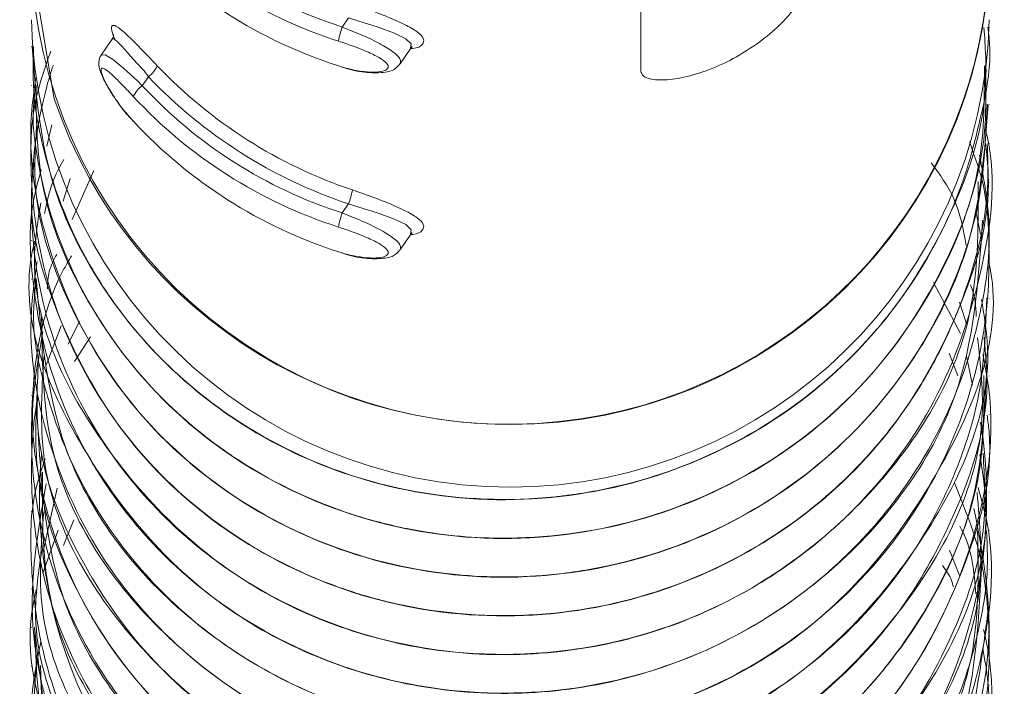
# Model space of a CAD drawing. Header units: millimetres. Extents: x -172 to 1038, y -1779 to -162.
# Tile 35 of 63: x 1013.44 to 1021.66, y -1348.47 to -1342.9. Entities that reach past the tile are written whole.
import ezdxf

# ---------------------------------------------------------------- set-up
doc = ezdxf.new("R2010")
doc.units = ezdxf.units.MM

msp = doc.modelspace()

# ---------------------------------------------------------------- linework, layer by layer
at = {"color": 7, "linetype": 'Continuous', "lineweight": 15}
for p, q in [((1018.6273, -1343.3283), (1018.6273, -1342.4757)), ((1016.1847, -1342.8853), (1016.1333, -1342.9607)), ((1021.5368, -1342.9639), (1021.5368, -1342.9613)), ((1014.2095, -1343.0647), (1014.1203, -1343.1955)), ((1013.5368, -1343.123), (1013.5368, -1343.1256)), ((1016.6166, -1343.2688), (1016.7058, -1343.138)), ((1021.5368, -1343.2874), (1021.5368, -1343.2848)), ((1014.5144, -1343.3755), (1014.463, -1343.4509)), ((1013.5368, -1343.4466), (1013.5368, -1343.4492)), ((1021.5368, -1343.6109), (1021.5368, -1343.6083)), ((1013.5368, -1343.7701), (1013.5368, -1343.7727)), ((1013.6662, -1343.9546), (1013.7086, -1343.7768)), ((1021.5368, -1343.9345), (1021.5368, -1343.9319)), ((1013.5368, -1344.0936), (1013.5368, -1344.0962)), ((1013.8013, -1344.4138), (1013.8618, -1344.2252)), ((1013.8777, -1344.5673), (1014.0573, -1344.1589)), ((1021.5368, -1344.258), (1021.5368, -1344.2554)), ((1013.5368, -1344.4171), (1013.5368, -1344.4197)), ((1016.1847, -1344.4382), (1016.1333, -1344.5136)), ((1021.4246, -1344.4976), (1021.462, -1344.6913)), ((1021.5368, -1344.5814), (1021.5368, -1344.5789)), ((1016.6166, -1344.8217), (1016.7058, -1344.6909)), ((1013.5368, -1344.7407), (1013.5368, -1344.7432)), ((1021.5368, -1344.905), (1021.5368, -1344.9024)), ((1013.5368, -1345.0642), (1013.5368, -1345.0669)), ((1021.0696, -1345.0951), (1021.2968, -1345.5218)), ((1021.2865, -1345.259), (1021.3453, -1345.4401)), ((1021.5368, -1345.2287), (1021.5368, -1345.2259)), ((1013.5368, -1345.3877), (1013.5368, -1345.3905)), ((1013.6616, -1345.784), (1013.786, -1345.4561)), ((1013.8435, -1345.6102), (1013.9401, -1345.4161)), ((1013.8967, -1345.753), (1014.0311, -1345.5478)), ((1021.5368, -1345.5522), (1021.5368, -1345.5495)), ((1021.2007, -1345.6837), (1021.2738, -1345.8736)), ((1013.5368, -1345.7113), (1013.5368, -1345.7139)), ((1021.3467, -1345.7107), (1021.3977, -1345.9512)), ((1021.5368, -1345.8756), (1021.5368, -1345.873)), ((1013.5368, -1346.0347), (1013.5368, -1346.0374)), ((1021.5368, -1346.1991), (1021.5368, -1346.1966)), ((1013.5368, -1346.3583), (1013.5368, -1346.361)), ((1021.5368, -1346.5228), (1021.5368, -1346.5201)), ((1013.5368, -1346.6818), (1013.5368, -1346.6846)), ((1013.636, -1347.342), (1013.7527, -1346.8121)), ((1021.5368, -1346.8463), (1021.5368, -1346.8436)), ((1013.5368, -1347.0053), (1013.5368, -1347.008)), ((1013.8045, -1347.29), (1013.8929, -1347.0765)), ((1013.6334, -1347.5212), (1013.7621, -1347.1633)), ((1021.5368, -1347.1697), (1021.5368, -1347.1671)), ((1013.5368, -1347.3288), (1013.5368, -1347.3314)), ((1021.2039, -1347.3295), (1021.2888, -1347.541)), ((1021.5368, -1347.4931), (1021.5368, -1347.4906)), ((1013.5368, -1347.6524), (1013.5368, -1347.6549)), ((1021.5368, -1347.8167), (1021.5368, -1347.8142)), ((1013.5368, -1347.976), (1013.5368, -1347.9786)), ((1021.5368, -1348.1404), (1021.5368, -1348.1377)), ((1013.5368, -1348.2994), (1013.5368, -1348.3022)), ((1021.5368, -1348.4639), (1021.5368, -1348.4612))]:
    msp.add_line(p, q, dxfattribs=at)
at = {"color": 7, "linetype": 'Continuous', "lineweight": 15, "flags": 128}
for points in [[(1013.5368, -1342.3818), (1013.5371, -1342.4247), (1013.7278, -1343.5616)], [(1016.7023, -1343.1364), (1016.709, -1343.1023), (1016.6628, -1343.0585), (1016.5694, -1343.012), (1016.4325, -1342.9616), (1016.2636, -1342.9084), (1016.1847, -1342.8853), (1016.1847, -1342.8853), (1016.1847, -1342.8853)], [(1016.7023, -1344.6893), (1016.709, -1344.6552), (1016.6628, -1344.6114), (1016.5694, -1344.5649), (1016.4325, -1344.5145), (1016.2636, -1344.4613), (1016.1847, -1344.4382), (1016.1847, -1344.4382), (1016.1847, -1344.4382)]]:
    msp.add_lwpolyline(points, dxfattribs=at)
at = {"color": 8, "linetype": 'Continuous', "lineweight": 15, "flags": 128}
msp.add_lwpolyline([(1014.1206, -1343.1959), (1014.1206, -1343.195), (1014.1524, -1343.1933), (1014.2147, -1343.2305), (1014.3064, -1343.305), (1014.4223, -1343.4115), (1014.463, -1343.4508), (1014.463, -1343.4509), (1014.463, -1343.4509)], dxfattribs=at)
at = {"color": 7, "linetype": 'Continuous', "lineweight": 15}
for centre, radius, start, end in [((1017.3305, -1339.2352), 3.9131, 222.88068, 252.18491), ((1017.3295, -1339.2571), 4.0136, 222.88097, 252.18408), ((1017.3295, -1339.4641), 4.0136, 222.88097, 252.18408), ((1017.5368, -1342.2785), 4.0013, 181.47993, 358.52007), ((1017.5257, -1342.2657), 4.0128, 198.83955, 358.34233), ((1017.5368, -1342.8024), 4.0012, 181.39064, 358.60936), ((1016.7054, -1343.1784), 0.6122, 159.16313, 170.57138), ((1014.3734, -1343.1861), 0.2362, 306.66876, 335.40424), ((1017.4943, -1340.5158), 4.0138, 223.61164, 251.45382), ((1017.4933, -1340.5376), 4.1143, 223.61191, 251.45359), ((1014.5993, -1343.6394), 0.2326, 125.84866, 154.99778), ((1017.3305, -1340.7881), 3.9131, 222.88075, 252.18475), ((1017.3295, -1340.81), 4.0136, 222.88103, 252.18411), ((1017.3295, -1341.0171), 4.0135, 222.88089, 252.18416), ((1015.6392, -1344.2214), 0.587, 338.32223, 350.21509), ((1016.7054, -1344.7313), 0.6121, 159.16244, 170.57161), ((1017.5603, -1346.8986), 3.9549, 174.71268, 9.2576)]:
    msp.add_arc(centre, radius, start, end, dxfattribs=at)
for points, knots in [([(1019.9682, -1342.679), (1019.9655, -1342.6947), (1019.9585, -1342.7349), (1019.8893, -1342.8391), (1019.7531, -1342.9815), (1019.5645, -1343.1297), (1019.3433, -1343.2589), (1019.1152, -1343.3516), (1018.9052, -1343.4008), (1018.7389, -1343.4065), (1018.6423, -1343.3783), (1018.6317, -1343.3431), (1018.6273, -1343.3283)], [0, 0, 0, 0, 0.067543, 0.172848, 0.279381, 0.387326, 0.494684, 0.600407, 0.705962, 0.813029, 0.921039, 1, 1, 1, 1]), ([(1016.2176, -1342.7682), (1016.2476, -1342.7785), (1016.344, -1342.8116), (1016.5007, -1342.8703), (1016.6578, -1342.9388), (1016.7665, -1343.0017), (1016.8219, -1343.0598), (1016.8085, -1343.1081), (1016.7627, -1343.1385), (1016.7092, -1343.1413), (1016.7033, -1343.1416)], [0, 0, 0, 0, 0.072455, 0.233056, 0.385676, 0.529633, 0.671327, 0.82024, 0.980264, 1, 1, 1, 1]), ([(1013.5431, -1343.1248), (1013.5735, -1343.4958), (1013.6353, -1344.25), (1014.1771, -1345.2937), (1015.0019, -1346.1454), (1016.0683, -1346.7217), (1017.2644, -1346.9634), (1018.4869, -1346.8465), (1019.6226, -1346.3835), (1020.5706, -1345.6141), (1021.2221, -1344.6052), (1021.5419, -1343.6803), (1021.5032, -1343.125), (1021.4921, -1342.9652)], [0, 0, 0, 0, 0.0928891, 0.1888174, 0.2863231, 0.3816592, 0.4787538, 0.5756214, 0.671104, 0.7686518, 0.8643039, 0.9609574, 1, 1, 1, 1]), ([(1021.5245, -1342.9628), (1021.5286, -1342.9927), (1021.5664, -1343.2652), (1021.4765, -1343.6806), (1021.287, -1344.4108), (1021.0261, -1344.9171), (1020.7327, -1345.3202), (1020.4912, -1345.6218), (1019.9629, -1346.1309), (1019.1544, -1346.5984), (1018.4464, -1346.805), (1018.0676, -1346.866), (1017.5641, -1346.9257), (1016.7379, -1346.8951), (1015.6311, -1346.5261), (1014.7746, -1345.9313), (1014.3012, -1345.3837), (1014.102, -1345.0776), (1014.0461, -1344.984), (1013.8448, -1344.6361), (1013.6638, -1344.1559), (1013.5465, -1343.5326), (1013.5521, -1343.2644), (1013.555, -1343.1228)], [0, 0, 0, 0, 0.007366, 0.0671734, 0.1009395, 0.1922087, 0.2026977, 0.2217806, 0.2856322, 0.3784392, 0.4423885, 0.4607904, 0.4701108, 0.5636116, 0.6555517, 0.7478002, 0.8143617, 0.8328558, 0.8383927, 0.8414559, 0.9327932, 0.9645163, 1, 1, 1, 1]), ([(1014.2373, -1343.0744), (1014.226, -1343.0441), (1014.202, -1342.9798), (1014.2094, -1342.9391), (1014.2552, -1342.9548), (1014.3423, -1343.0311), (1014.457, -1343.1468), (1014.5461, -1343.2402), (1014.5882, -1343.2844)], [0, 0, 0, 0, 0.144848, 0.308373, 0.484094, 0.664685, 0.841513, 1, 1, 1, 1]), ([(1014.2243, -1343.0248), (1014.2242, -1343.0242), (1014.224, -1343.0225), (1014.2247, -1343.0374), (1014.214, -1343.056), (1014.2088, -1343.0648)], [0, 0, 0, 0, 0.217287, 0.625149, 1, 1, 1, 1]), ([(1016.1015, -1343.2852), (1016.1168, -1343.29), (1016.1784, -1343.3091), (1016.2829, -1343.3313), (1016.3961, -1343.3403), (1016.477, -1343.3316), (1016.5197, -1343.3088), (1016.5183, -1343.2737), (1016.4671, -1343.2288), (1016.3705, -1343.1783), (1016.2429, -1343.1259), (1016.1487, -1343.0941), (1016.1015, -1343.0781)], [0, 0, 0, 0, 0.037288, 0.149834, 0.256286, 0.356424, 0.45345, 0.553206, 0.660004, 0.772412, 0.885909, 1, 1, 1, 1]), ([(1016.7062, -1343.138), (1016.7116, -1343.1327), (1016.7226, -1343.1215), (1016.7088, -1343.1284), (1016.7017, -1343.1319)], [0, 0, 0, 0, 0.482765, 1, 1, 1, 1]), ([(1021.5189, -1343.9322), (1021.5231, -1344.0356), (1021.5426, -1344.5197), (1021.4044, -1345.0024), (1021.2612, -1345.3608), (1021.256, -1345.3738), (1021.2378, -1345.4186), (1021.1659, -1345.5866), (1021.0013, -1345.9103), (1020.7946, -1346.2151), (1020.6008, -1346.4535), (1020.3432, -1346.7434), (1019.7854, -1347.2265), (1018.8433, -1347.7053), (1017.6872, -1347.9268), (1016.865, -1347.8512), (1016.377, -1347.7272), (1016.0124, -1347.6179), (1015.3462, -1347.3223), (1014.5276, -1346.6849), (1013.8758, -1345.7575), (1013.5994, -1344.9109), (1013.5269, -1344.1796), (1013.525, -1343.6567), (1013.6517, -1343.2977), (1013.6992, -1343.1632)], [0, 0, 0, 0, 0.02342, 0.109629, 0.109956, 0.11059, 0.112785, 0.120874, 0.15184, 0.194487, 0.203286, 0.220696, 0.28126, 0.366769, 0.451923, 0.538561, 0.547163, 0.564206, 0.62352, 0.709482, 0.795855, 0.880418, 0.912193, 0.967106, 1, 1, 1, 1]), ([(1014.121, -1343.1963), (1014.1197, -1343.1977), (1014.1094, -1343.208), (1014.1028, -1343.2344), (1014.0988, -1343.2685), (1014.106, -1343.3136), (1014.1301, -1343.3797), (1014.1919, -1343.4953), (1014.2848, -1343.6327), (1014.3577, -1343.714), (1014.3901, -1343.7502)], [0, 0, 0, 0, 0.008206, 0.062982, 0.119455, 0.194838, 0.356482, 0.581651, 0.814069, 1, 1, 1, 1]), ([(1021.5, -1343.8018), (1021.5061, -1343.8254), (1021.6076, -1344.2199), (1021.4954, -1345.0269), (1021.14, -1346.08), (1020.5397, -1346.8989), (1019.9499, -1347.4054), (1019.268, -1347.8273), (1018.6335, -1348.0647), (1017.872, -1348.1961), (1017.0925, -1348.2202), (1016.0777, -1348.0118), (1015.3928, -1347.6483), (1015.0812, -1347.4201), (1015.058, -1347.403), (1014.9786, -1347.3433), (1014.6882, -1347.1081), (1014.1873, -1346.5743), (1013.6985, -1345.6668), (1013.4815, -1344.5644), (1013.5741, -1343.7811), (1013.6922, -1343.3616), (1013.7127, -1343.3027), (1013.7206, -1343.28)], [0, 0, 0, 0, 0.005243, 0.087722, 0.168767, 0.244049, 0.301212, 0.332993, 0.413606, 0.441842, 0.495865, 0.577217, 0.658564, 0.659216, 0.66047, 0.664787, 0.680649, 0.741188, 0.822638, 0.903727, 0.986242, 0.994706, 1, 1, 1, 1]), ([(1021.4995, -1343.2847), (1021.5062, -1343.4677), (1021.5269, -1344.0306), (1021.2131, -1344.9418), (1020.5859, -1345.9097), (1019.6879, -1346.6594), (1018.6114, -1347.13), (1017.5834, -1347.2662), (1016.8065, -1347.1885), (1016.0601, -1347.0047), (1015.5435, -1346.765), (1015.1322, -1346.4881), (1014.825, -1346.2603), (1014.3077, -1345.7604), (1013.8341, -1344.9902), (1013.6291, -1344.3137), (1013.5729, -1343.9656), (1013.5602, -1343.8582), (1013.5426, -1343.7029), (1013.5595, -1343.5692), (1013.5746, -1343.4485)], [0, 0, 0, 0, 0.044612, 0.137206, 0.2289, 0.322457, 0.414171, 0.506741, 0.566754, 0.600355, 0.69166, 0.702217, 0.721327, 0.785113, 0.877964, 0.942521, 0.960781, 0.966394, 0.969662, 1, 1, 1, 1]), ([(1013.5764, -1343.447), (1013.5778, -1343.7155), (1013.5812, -1344.3655), (1014.0055, -1345.3469), (1014.7483, -1346.2621), (1015.762, -1346.9199), (1016.933, -1347.2565), (1018.1584, -1347.2369), (1019.3288, -1346.8655), (1020.3375, -1346.1735), (1021.0772, -1345.2202), (1021.4955, -1344.2185), (1021.4956, -1343.555), (1021.4956, -1343.2853)], [0, 0, 0, 0, 0.0671255, 0.1624629, 0.2599624, 0.3558419, 0.4522146, 0.5495761, 0.644817, 0.7421349, 0.83861, 0.9343951, 1, 1, 1, 1]), ([(1014.3885, -1343.5411), (1014.3778, -1343.5296), (1014.3347, -1343.4833), (1014.2647, -1343.4105), (1014.1925, -1343.3414), (1014.143, -1343.3041), (1014.1175, -1343.3017), (1014.1183, -1343.3376), (1014.1489, -1343.4127), (1014.2085, -1343.5174), (1014.2907, -1343.6364), (1014.3558, -1343.7108), (1014.3885, -1343.7482)], [0, 0, 0, 0, 0.0372854, 0.149828, 0.2562848, 0.356418, 0.4534599, 0.5532057, 0.6599894, 0.7724109, 0.8859105, 1, 1, 1, 1]), ([(1016.1123, -1343.288), (1016.1379, -1343.297), (1016.2239, -1343.3274), (1016.3707, -1343.347), (1016.4944, -1343.3416), (1016.5754, -1343.3172), (1016.6052, -1343.2797), (1016.6151, -1343.2672)], [0, 0, 0, 0, 0.12413, 0.415928, 0.71977, 0.906313, 1, 1, 1, 1]), ([(1021.5178, -1343.6063), (1021.5048, -1343.9428), (1021.4912, -1344.293), (1021.3925, -1344.6512), (1021.3616, -1344.7585), (1021.2476, -1345.1026), (1020.9313, -1345.7562), (1020.2578, -1346.5578), (1019.2821, -1347.2039), (1018.4952, -1347.4484), (1017.997, -1347.5225), (1017.6077, -1347.5637), (1016.8647, -1347.5477), (1015.8487, -1347.2744), (1014.8617, -1346.6715), (1014.0977, -1345.8239), (1013.6356, -1344.7993), (1013.4925, -1343.9536), (1013.5601, -1343.4868), (1013.5748, -1343.3852)], [0, 0, 0, 0, 0.079145, 0.082365, 0.087842, 0.105566, 0.168, 0.257922, 0.34732, 0.436709, 0.445843, 0.464015, 0.527371, 0.617084, 0.705905, 0.79654, 0.8854, 0.975069, 1, 1, 1, 1]), ([(1013.5824, -1343.7738), (1013.5714, -1343.9369), (1013.535, -1344.4796), (1013.859, -1345.3867), (1014.5139, -1346.3602), (1015.4683, -1347.0946), (1016.6058, -1347.5233), (1017.8259, -1347.6013), (1019.0228, -1347.3236), (1020.0858, -1346.7136), (1020.9065, -1345.8236), (1021.4413, -1344.7558), (1021.4987, -1343.9871), (1021.5268, -1343.6096)], [0, 0, 0, 0, 0.0409378, 0.1362278, 0.2334141, 0.3301554, 0.4257322, 0.5232814, 0.6188246, 0.7156073, 0.8127643, 0.9080672, 1, 1, 1, 1]), ([(1013.5606, -1344.0986), (1013.553, -1344.1562), (1013.4954, -1344.5921), (1013.7403, -1345.4163), (1014.2991, -1346.4399), (1015.188, -1347.2463), (1016.2836, -1347.7638), (1017.4926, -1347.9393), (1018.7079, -1347.7566), (1019.8151, -1347.2327), (1020.7194, -1346.4123), (1021.3057, -1345.3697), (1021.5696, -1344.502), (1021.5153, -1344.0219), (1021.5057, -1343.9371)], [0, 0, 0, 0, 0.01457, 0.110337, 0.206884, 0.304205, 0.399473, 0.49688, 0.593227, 0.689178, 0.786695, 0.882039, 0.979154, 1, 1, 1, 1]), ([(1021.3701, -1343.9183), (1021.4147, -1344.0397), (1021.5085, -1344.2949), (1021.5441, -1344.8088), (1021.5203, -1345.5714), (1021.2302, -1346.5429), (1020.5959, -1347.5131), (1019.7047, -1348.267), (1018.6295, -1348.7425), (1017.5992, -1348.8837), (1016.8219, -1348.8087), (1016.0747, -1348.6274), (1015.5589, -1348.3909), (1015.1451, -1348.1149), (1014.8371, -1347.8882), (1014.3192, -1347.3912), (1013.8795, -1346.6901), (1013.6478, -1345.9896), (1013.5349, -1345.5034), (1013.5638, -1345.1927), (1013.5755, -1345.0659)], [0, 0, 0, 0, 0.029016, 0.061015, 0.115516, 0.20114, 0.285859, 0.372332, 0.457138, 0.542658, 0.598847, 0.629198, 0.713597, 0.723591, 0.741328, 0.799952, 0.885808, 0.927863, 0.970571, 1, 1, 1, 1]), ([(1021.4553, -1344.0316), (1021.4929, -1344.2378), (1021.575, -1344.6891), (1021.484, -1345.2829), (1021.2896, -1346.0141), (1021.035, -1346.5196), (1020.7425, -1346.9251), (1020.5022, -1347.2275), (1019.9767, -1347.738), (1019.0717, -1348.2671), (1017.9295, -1348.5545), (1016.757, -1348.516), (1015.6478, -1348.1521), (1014.7825, -1347.557), (1014.3043, -1347.0062), (1014.1035, -1346.6974), (1014.0528, -1346.6128), (1014.038, -1346.5874), (1013.8486, -1346.262), (1013.6603, -1345.7889), (1013.5411, -1345.0649), (1013.5002, -1344.5837), (1013.5923, -1344.2492), (1013.6194, -1344.1507)], [0, 0, 0, 0, 0.0465122, 0.1018294, 0.1319926, 0.2153592, 0.2251718, 0.2426743, 0.3006641, 0.3854634, 0.4689808, 0.5543722, 0.6383907, 0.7225981, 0.784998, 0.8014896, 0.8060459, 0.8074003, 0.8081407, 0.8915793, 0.920889, 0.9767118, 1, 1, 1, 1]), ([(1013.6464, -1344.517), (1013.6673, -1344.4178), (1013.7004, -1344.2608), (1013.7791, -1344.1199), (1013.8081, -1344.068)], [0, 0, 0, 0, 0.631212, 1, 1, 1, 1]), ([(1021.0522, -1344.0952), (1021.1231, -1344.1923), (1021.2746, -1344.4), (1021.3192, -1344.6514), (1021.343, -1344.7852)], [0, 0, 0, 0, 0.467721, 1, 1, 1, 1]), ([(1013.6152, -1344.4283), (1013.5917, -1344.5722), (1013.4762, -1345.2812), (1014.0902, -1346.548), (1015.3702, -1347.7807), (1017.1542, -1348.325), (1019.0067, -1348.0615), (1020.532, -1347.036), (1021.4498, -1345.6364), (1021.4449, -1344.6478), (1021.4429, -1344.2514)], [0, 0, 0, 0, 0.03659, 0.180239, 0.325894, 0.470153, 0.614595, 0.760093, 0.903789, 1, 1, 1, 1]), ([(1016.2176, -1344.3211), (1016.2476, -1344.3314), (1016.344, -1344.3645), (1016.5007, -1344.4232), (1016.6578, -1344.4917), (1016.7665, -1344.5547), (1016.8219, -1344.6127), (1016.8085, -1344.661), (1016.7627, -1344.6914), (1016.7092, -1344.6942), (1016.7033, -1344.6945)], [0, 0, 0, 0, 0.072454, 0.233049, 0.385667, 0.52964, 0.671334, 0.820246, 0.980247, 1, 1, 1, 1]), ([(1013.564, -1344.7484), (1013.5551, -1344.7884), (1013.4219, -1345.3855), (1013.9331, -1346.5957), (1015.0823, -1347.9238), (1016.8198, -1348.61), (1018.6818, -1348.4924), (1020.2955, -1347.593), (1021.3711, -1346.175), (1021.4463, -1345.0771), (1021.4808, -1344.573)], [0, 0, 0, 0, 0.0103244, 0.1539975, 0.2999389, 0.4436813, 0.5889745, 0.7335965, 0.8776774, 1, 1, 1, 1]), ([(1016.1015, -1344.8381), (1016.1168, -1344.8429), (1016.1784, -1344.862), (1016.2829, -1344.8842), (1016.3961, -1344.8932), (1016.477, -1344.8845), (1016.5197, -1344.8617), (1016.5183, -1344.8266), (1016.4671, -1344.7817), (1016.3705, -1344.7312), (1016.2429, -1344.6788), (1016.1487, -1344.647), (1016.1015, -1344.6311)], [0, 0, 0, 0, 0.037285, 0.14983, 0.256295, 0.356432, 0.453457, 0.553214, 0.659991, 0.772414, 0.88591, 1, 1, 1, 1]), ([(1016.7062, -1344.691), (1016.7116, -1344.6856), (1016.7226, -1344.6744), (1016.7088, -1344.6813), (1016.7017, -1344.6848)], [0, 0, 0, 0, 0.482846, 1, 1, 1, 1]), ([(1021.4835, -1345.6965), (1021.5007, -1345.7852), (1021.6108, -1346.3537), (1021.4293, -1347.3456), (1020.8769, -1348.4478), (1020.0864, -1349.2861), (1019.1407, -1349.8509), (1017.985, -1350.168), (1016.8005, -1350.1489), (1015.752, -1349.8019), (1014.7827, -1349.1963), (1014.0119, -1348.3141), (1013.6472, -1347.3598), (1013.5386, -1346.6693), (1013.5311, -1345.9524), (1013.6181, -1345.3041), (1013.8479, -1344.9127), (1013.8725, -1344.8709)], [0, 0, 0, 0, 0.018888, 0.120977, 0.202249, 0.273971, 0.356004, 0.425112, 0.516942, 0.594054, 0.650115, 0.753903, 0.834945, 0.865416, 0.903559, 0.989702, 1, 1, 1, 1]), ([(1013.6711, -1345.1481), (1013.6727, -1345.0986), (1013.6758, -1344.9969), (1013.7243, -1344.9061), (1013.7492, -1344.8595)], [0, 0, 0, 0, 0.486836, 1, 1, 1, 1]), ([(1016.1123, -1344.8409), (1016.1379, -1344.85), (1016.2239, -1344.8803), (1016.3707, -1344.8999), (1016.4944, -1344.8945), (1016.5754, -1344.8701), (1016.6052, -1344.8326), (1016.6151, -1344.8201)], [0, 0, 0, 0, 0.124134, 0.415932, 0.719774, 0.906283, 1, 1, 1, 1]), ([(1021.5158, -1345.2238), (1021.5038, -1345.5541), (1021.4903, -1345.9265), (1021.3677, -1346.3567), (1021.2502, -1346.7139), (1020.937, -1347.3634), (1020.2719, -1348.1628), (1019.2994, -1348.8133), (1018.5118, -1349.062), (1018.0115, -1349.1383), (1017.6224, -1349.1807), (1016.881, -1349.1674), (1015.8661, -1348.8994), (1014.8759, -1348.301), (1014.1082, -1347.4568), (1013.639, -1346.4343), (1013.492, -1345.5548), (1013.5655, -1345.054), (1013.5854, -1344.9183)], [0, 0, 0, 0, 0.077161, 0.08697, 0.104967, 0.16544, 0.254707, 0.343499, 0.432285, 0.441771, 0.459952, 0.522308, 0.611445, 0.699622, 0.789633, 0.87792, 0.966928, 1, 1, 1, 1]), ([(1013.5764, -1345.0601), (1013.6234, -1345.5741), (1013.7239, -1346.6722), (1014.8424, -1348.0478), (1016.4818, -1348.8674), (1018.3441, -1348.8981), (1020.0647, -1348.1285), (1021.1787, -1346.7284), (1021.6666, -1345.5041), (1021.5318, -1344.9174), (1021.5294, -1344.9066)], [0, 0, 0, 0, 0.128246, 0.273998, 0.417595, 0.563433, 0.707375, 0.852205, 0.997284, 1, 1, 1, 1]), ([(1021.3789, -1345.1142), (1021.3809, -1345.1186), (1021.4183, -1345.2008), (1021.4235, -1345.2922), (1021.4284, -1345.3787)], [0, 0, 0, 0, 0.053616, 1, 1, 1, 1]), ([(1013.6219, -1345.3827), (1013.6281, -1345.7942), (1013.6429, -1346.7879), (1014.6004, -1348.1504), (1016.1536, -1349.0987), (1018.0082, -1349.2763), (1019.7826, -1348.6463), (1021.0297, -1347.3387), (1021.6128, -1346.0524), (1021.4916, -1345.3543), (1021.4713, -1345.2373)], [0, 0, 0, 0, 0.1025253, 0.247635, 0.3914784, 0.5374081, 0.6810537, 0.8266973, 0.9709603, 1, 1, 1, 1]), ([(1021.4901, -1345.8709), (1021.4925, -1346.1413), (1021.4982, -1346.7709), (1021.1217, -1347.7022), (1020.4425, -1348.6601), (1019.5321, -1349.337), (1018.4794, -1349.7376), (1017.3464, -1349.8798), (1016.1375, -1349.6617), (1015.043, -1349.0789), (1014.2369, -1348.2818), (1013.7943, -1347.4631), (1013.6102, -1346.8027), (1013.5085, -1346.2036), (1013.5851, -1345.7756), (1013.6338, -1345.5034)], [0, 0, 0, 0, 0.062882, 0.146457, 0.22888, 0.333778, 0.401451, 0.485361, 0.591971, 0.678048, 0.769946, 0.855156, 0.896497, 0.934154, 1, 1, 1, 1]), ([(1021.4925, -1345.5522), (1021.5053, -1345.6812), (1021.5571, -1346.2066), (1021.2971, -1346.9754), (1020.7696, -1347.9445), (1019.9747, -1348.744), (1018.9134, -1349.291), (1017.7424, -1349.5447), (1016.5689, -1349.4569), (1015.6547, -1349.0935), (1015.0983, -1348.7376), (1014.4986, -1348.2491), (1013.9298, -1347.4709), (1013.5548, -1346.497), (1013.586, -1345.9361), (1013.5985, -1345.7112)], [0, 0, 0, 0, 0.031602, 0.128738, 0.19061, 0.30069, 0.394237, 0.473387, 0.584737, 0.670574, 0.708477, 0.745528, 0.85971, 0.943763, 1, 1, 1, 1]), ([(1013.6408, -1345.7127), (1013.6229, -1346.0191), (1013.5713, -1346.902), (1014.3807, -1348.2359), (1015.8344, -1349.3037), (1017.6696, -1349.6278), (1019.4851, -1349.1414), (1020.8519, -1347.938), (1021.5538, -1346.5973), (1021.4639, -1345.7842), (1021.4388, -1345.5572)], [0, 0, 0, 0, 0.0766799, 0.2209595, 0.3653935, 0.5109126, 0.6546098, 0.8005789, 0.9443538, 1, 1, 1, 1]), ([(1013.5834, -1346.0371), (1013.5751, -1346.2393), (1013.5512, -1346.8218), (1013.9101, -1347.7576), (1014.5983, -1348.7104), (1015.5754, -1349.417), (1016.7263, -1349.812), (1017.949, -1349.8539), (1019.1371, -1349.5415), (1020.1809, -1348.9006), (1020.9725, -1347.9863), (1021.4623, -1346.9415), (1021.4964, -1346.2111), (1021.5121, -1345.873)], [0, 0, 0, 0, 0.050651, 0.145894, 0.243231, 0.339676, 0.435497, 0.533012, 0.62838, 0.725397, 0.822336, 0.917754, 1, 1, 1, 1]), ([(1021.4847, -1346.5206), (1021.4966, -1346.7174), (1021.5273, -1347.225), (1021.2361, -1348.1074), (1020.6567, -1349.0751), (1019.7296, -1349.8726), (1018.6876, -1350.3358), (1017.5164, -1350.5215), (1016.3534, -1350.3729), (1015.2374, -1349.86), (1014.4288, -1349.1524), (1013.8231, -1348.225), (1013.5481, -1347.3172), (1013.5284, -1346.5575), (1013.5633, -1346.1984), (1013.5897, -1346.0661), (1013.5911, -1346.0592)], [0, 0, 0, 0, 0.0455718, 0.1175554, 0.2110434, 0.3036786, 0.3925801, 0.4671896, 0.570833, 0.6545523, 0.7467424, 0.8173582, 0.9140629, 0.9678331, 0.998303, 1, 1, 1, 1]), ([(1013.5935, -1346.3527), (1013.6258, -1346.8347), (1013.6972, -1347.9009), (1014.7641, -1349.2742), (1016.3764, -1350.1353), (1018.243, -1350.2124), (1019.7749, -1349.5648), (1020.7954, -1348.5806), (1021.3452, -1347.5213), (1021.5832, -1346.6854), (1021.5243, -1346.2461), (1021.5183, -1346.2012)], [0, 0, 0, 0, 0.11995, 0.26533, 0.408747, 0.554445, 0.698035, 0.795758, 0.89132, 0.988908, 1, 1, 1, 1]), ([(1021.5142, -1347.1671), (1021.5197, -1347.3063), (1021.5296, -1347.5575), (1021.4746, -1347.8679), (1021.4022, -1348.196), (1021.2225, -1348.7586), (1020.7658, -1349.5721), (1019.9291, -1350.3827), (1018.926, -1350.9036), (1017.7603, -1351.1612), (1016.5824, -1351.0777), (1015.4334, -1350.6258), (1014.5412, -1349.9337), (1013.894, -1349.0184), (1013.6025, -1348.1737), (1013.5297, -1347.4414), (1013.5216, -1346.9564), (1013.6206, -1346.6611), (1013.6515, -1346.5686)], [0, 0, 0, 0, 0.0319, 0.057601, 0.072046, 0.109021, 0.192623, 0.282256, 0.369121, 0.443567, 0.547982, 0.629257, 0.720839, 0.8032, 0.887491, 0.92703, 0.977166, 1, 1, 1, 1]), ([(1013.6308, -1346.6784), (1013.6276, -1347.057), (1013.6195, -1348.0164), (1014.5288, -1349.3713), (1016.0518, -1350.3582), (1017.9016, -1350.5821), (1019.6903, -1349.997), (1020.9766, -1348.7211), (1021.5949, -1347.4166), (1021.4815, -1346.6825), (1021.4582, -1346.5311)], [0, 0, 0, 0, 0.0944294, 0.2392467, 0.3832403, 0.5290938, 0.6727187, 0.8185193, 0.9625915, 1, 1, 1, 1]), ([(1021.2454, -1346.7667), (1021.3379, -1346.9946), (1021.4521, -1347.2758), (1021.5098, -1347.6688), (1021.5505, -1348.0823), (1021.5199, -1348.7417), (1021.262, -1349.6982), (1020.6724, -1350.6734), (1019.7571, -1351.4682), (1018.6807, -1351.9628), (1017.4714, -1352.1467), (1016.3112, -1351.968), (1015.2613, -1351.4848), (1014.4391, -1350.7943), (1013.8279, -1349.8376), (1013.5269, -1348.9795), (1013.5671, -1348.4415), (1013.5776, -1348.3008)], [0, 0, 0, 0, 0.053443, 0.065949, 0.087008, 0.144594, 0.209682, 0.302394, 0.388476, 0.467889, 0.553892, 0.647147, 0.716119, 0.803161, 0.87875, 0.968318, 1, 1, 1, 1]), ([(1021.4431, -1346.8065), (1021.4699, -1346.901), (1021.6048, -1347.3759), (1021.5032, -1348.2508), (1021.2061, -1349.1206), (1020.8331, -1349.7301), (1020.3507, -1350.3278), (1019.5637, -1350.9431), (1018.3616, -1351.4107), (1017.1191, -1351.4853), (1015.9859, -1351.1994), (1015.0346, -1350.6825), (1014.2524, -1349.9223), (1013.8002, -1349.0945), (1013.6121, -1348.4349), (1013.4971, -1347.7163), (1013.5919, -1347.1724), (1013.6608, -1346.7769)], [0, 0, 0, 0, 0.0211929, 0.1064265, 0.1839924, 0.2188622, 0.2594458, 0.3481384, 0.4276448, 0.5295078, 0.6055708, 0.6738462, 0.7600565, 0.8392644, 0.8786145, 0.9117225, 1, 1, 1, 1]), ([(1013.6409, -1347.0094), (1013.6188, -1347.2822), (1013.5503, -1348.1294), (1014.3161, -1349.4516), (1015.7362, -1350.5553), (1017.5629, -1350.9251), (1019.3885, -1350.4845), (1020.7904, -1349.3162), (1021.5339, -1347.9607), (1021.4577, -1347.111), (1021.4343, -1346.849)], [0, 0, 0, 0, 0.0684462, 0.2125297, 0.3572185, 0.5025059, 0.6462925, 0.7922589, 0.9359516, 1, 1, 1, 1]), ([(1021.4088, -1346.983), (1021.4709, -1347.3055), (1021.6146, -1348.053), (1021.3677, -1349.0854), (1020.8638, -1350.0684), (1020.1364, -1350.8724), (1019.1502, -1351.4634), (1017.9805, -1351.7898), (1016.8221, -1351.7657), (1015.6694, -1351.3931), (1014.6578, -1350.724), (1013.9766, -1349.8102), (1013.5954, -1348.8511), (1013.5748, -1348.2836), (1013.5636, -1347.9735)], [0, 0, 0, 0, 0.074641, 0.172996, 0.235217, 0.325807, 0.414081, 0.48997, 0.595256, 0.668106, 0.761408, 0.867323, 0.927521, 1, 1, 1, 1]), ([(1013.6227, -1347.3394), (1013.5978, -1347.5057), (1013.4884, -1348.2388), (1014.1271, -1349.5166), (1015.4329, -1350.7276), (1017.2255, -1351.2416), (1019.0745, -1350.9471), (1020.5796, -1349.8957), (1021.4654, -1348.5022), (1021.4459, -1347.5376), (1021.4384, -1347.1645)], [0, 0, 0, 0, 0.042171, 0.18586, 0.331391, 0.475801, 0.620093, 0.765727, 0.909385, 1, 1, 1, 1]), ([(1021.2917, -1347.1306), (1021.2993, -1347.1444), (1021.393, -1347.3157), (1021.4099, -1347.5135), (1021.4255, -1347.6954)], [0, 0, 0, 0, 0.0804662, 1, 1, 1, 1]), ([(1013.577, -1347.6619), (1013.564, -1347.7236), (1013.4329, -1348.3441), (1013.964, -1349.5669), (1015.1421, -1350.8757), (1016.8904, -1351.5321), (1018.7514, -1351.3835), (1020.3473, -1350.4568), (1021.3885, -1349.0413), (1021.4451, -1347.966), (1021.4705, -1347.4843)], [0, 0, 0, 0, 0.015875, 0.159514, 0.305437, 0.44926, 0.59438, 0.739194, 0.883165, 1, 1, 1, 1]), ([(1021.1466, -1347.4595), (1021.1756, -1347.4991), (1021.2158, -1347.554), (1021.232, -1347.6189), (1021.2366, -1347.637)], [0, 0, 0, 0, 0.720677, 1, 1, 1, 1]), ([(1013.5635, -1347.9735), (1013.6213, -1348.5088), (1013.7422, -1349.6279), (1014.8969, -1351.0039), (1016.5503, -1351.7954), (1018.4221, -1351.7941), (1020.0948, -1350.9987), (1021.3026, -1349.5778), (1021.4539, -1348.3996), (1021.5291, -1347.815)], [0, 0, 0, 0, 0.133696, 0.2795202, 0.4231107, 0.5688664, 0.7129153, 0.8575499, 1, 1, 1, 1]), ([(1021.4888, -1347.992), (1021.5018, -1348.0488), (1021.6164, -1348.5482), (1021.4637, -1349.4253), (1021.0071, -1350.5148), (1020.2661, -1351.4093), (1019.3072, -1352.0404), (1018.1979, -1352.3946), (1017.0542, -1352.443), (1015.9186, -1352.1534), (1014.8988, -1351.5596), (1014.1218, -1350.7187), (1013.6496, -1349.6831), (1013.4766, -1348.7934), (1013.5824, -1348.2616), (1013.6156, -1348.095)], [0, 0, 0, 0, 0.013128, 0.115526, 0.192139, 0.278788, 0.370527, 0.442907, 0.533752, 0.619505, 0.699906, 0.795944, 0.874776, 0.960778, 1, 1, 1, 1]), ([(1013.6144, -1348.2938), (1013.6278, -1348.7272), (1013.6593, -1349.7438), (1014.6499, -1351.1104), (1016.2225, -1352.0322), (1018.0797, -1352.1787), (1019.8437, -1351.5187), (1021.0638, -1350.1904), (1021.6246, -1348.9168), (1021.499, -1348.2427), (1021.4815, -1348.1486)], [0, 0, 0, 0, 0.107971, 0.253257, 0.39702, 0.542973, 0.686653, 0.832163, 0.976573, 1, 1, 1, 1])]:
    msp.add_open_spline(points, degree=3, knots=knots, dxfattribs=at)
at = {"color": 8, "linetype": 'Continuous', "lineweight": 15}
for points, knots in [([(1016.1333, -1342.9607), (1016.1333, -1342.9607), (1016.1864, -1342.9873), (1016.3018, -1343.0248), (1016.451, -1343.1005), (1016.5634, -1343.1685), (1016.6257, -1343.2286), (1016.6193, -1343.2556), (1016.6162, -1343.2686)], [0, 0, 0, 0, 0.0000576, 0.2054851, 0.4110776, 0.6173051, 0.8159623, 1, 1, 1, 1]), ([(1014.5144, -1343.3755), (1014.5144, -1343.3755), (1014.4841, -1343.33), (1014.4053, -1343.2541), (1014.3153, -1343.1423), (1014.2477, -1343.0741), (1014.214, -1343.0481), (1014.213, -1343.0643), (1014.2129, -1343.0665)], [0, 0, 0, 0, 0.000073, 0.22298, 0.470952, 0.721271, 0.961022, 1, 1, 1, 1]), ([(1016.1333, -1344.5136), (1016.1333, -1344.5136), (1016.1795, -1344.5348), (1016.305, -1344.5802), (1016.4501, -1344.6527), (1016.5636, -1344.7216), (1016.6256, -1344.7815), (1016.6193, -1344.8085), (1016.6162, -1344.8216)], [0, 0, 0, 0, 0.000066, 0.205494, 0.411102, 0.617307, 0.815994, 1, 1, 1, 1])]:
    msp.add_open_spline(points, degree=3, knots=knots, dxfattribs=at)

doc.saveas('drawing.dxf')
